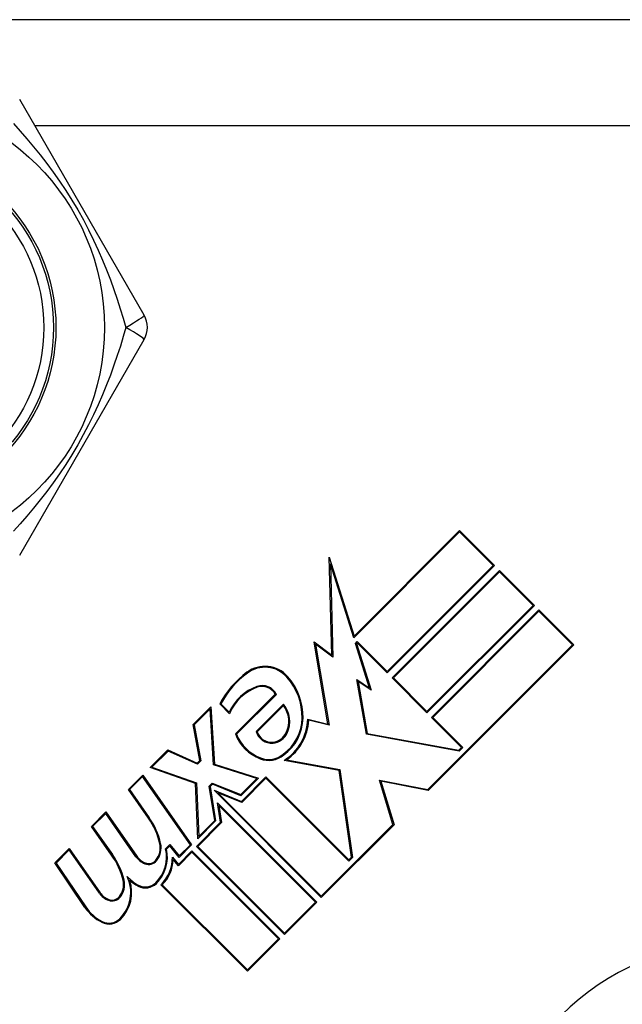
# Model space of a CAD drawing. Header units: inches. Extents: x 4 to 149, y 7 to 82.
# Tile 108 of 188: x 5.97 to 6.459, y 52.496 to 53.296. Entities that reach past the tile are written whole.
import ezdxf

# ---------------------------------------------------------------- set-up
doc = ezdxf.new("R2010")
doc.units = ezdxf.units.IN
doc.header["$MEASUREMENT"] = 0
doc.layers.add('Visible Edges(ANSI)', color=7, linetype='Continuous', lineweight=25)
doc.layers.add('Visible Tangent Edges(ANSI)', color=7, linetype='Continuous', lineweight=25)

msp = doc.modelspace()

# ---------------------------------------------------------------- linework, layer by layer
at = {"layer": 'Visible Edges(ANSI)'}
for p, q in [((7.26554, 53.29642), (5.68754, 53.29642)), ((6.07089, 53.05627), (5.96974, 53.23146)), ((5.96974, 52.86139), (6.07089, 53.03658)), ((6.32715, 52.88021), (6.24109, 52.79415)), ((6.24143, 52.79556), (6.32715, 52.88127)), ((6.32715, 52.88127), (6.35552, 52.8529)), ((6.35446, 52.8529), (6.32715, 52.88021)), ((6.22122, 52.85966), (6.24143, 52.79556)), ((6.2233, 52.78008), (6.22122, 52.85966)), ((6.24109, 52.79415), (6.22211, 52.85435)), ((6.22211, 52.85435), (6.22409, 52.77854)), ((6.26828, 52.76672), (6.35446, 52.8529)), ((6.35552, 52.8529), (6.26828, 52.76566)), ((6.27226, 52.76168), (6.3595, 52.84892)), ((6.3595, 52.84786), (6.27332, 52.76168)), ((6.3595, 52.84892), (6.38787, 52.82055)), ((6.38681, 52.82055), (6.3595, 52.84786)), ((6.30063, 52.73437), (6.38681, 52.82055)), ((6.38787, 52.82055), (6.30063, 52.73331)), ((6.30434, 52.7296), (6.39158, 52.81684)), ((6.39158, 52.81578), (6.30541, 52.7296)), ((6.39158, 52.81684), (6.41996, 52.78846)), ((6.4189, 52.78846), (6.39158, 52.81578)), ((6.20899, 52.79086), (6.2233, 52.78008)), ((6.22015, 52.72416), (6.20899, 52.79086)), ((6.24249, 52.78972), (6.24389, 52.79112)), ((6.24389, 52.79112), (6.26828, 52.76672)), ((6.22409, 52.77854), (6.21004, 52.78913)), ((6.21004, 52.78913), (6.22108, 52.72316)), ((6.25393, 52.75343), (6.24249, 52.78972)), ((6.24389, 52.79006), (6.24334, 52.78951)), ((6.24334, 52.78951), (6.25529, 52.75161)), ((6.26828, 52.76566), (6.24389, 52.79006)), ((6.30144, 52.67101), (6.4189, 52.78846)), ((6.41996, 52.78846), (6.30169, 52.6702)), ((6.25146, 52.71596), (6.24363, 52.76038)), ((6.24363, 52.76038), (6.25393, 52.75343)), ((6.24467, 52.75877), (6.25211, 52.7166)), ((6.25529, 52.75161), (6.24467, 52.75877)), ((6.30063, 52.73331), (6.27226, 52.76168)), ((6.27332, 52.76168), (6.30063, 52.73437)), ((6.14498, 52.71607), (6.17733, 52.74842)), ((6.17825, 52.74828), (6.14586, 52.71589)), ((6.11077, 52.72376), (6.12509, 52.73808)), ((6.12445, 52.73638), (6.11158, 52.72351)), ((6.12729, 52.69112), (6.12445, 52.73638)), ((6.12509, 52.73808), (6.12801, 52.69168)), ((6.14021, 52.73251), (6.13225, 52.74047)), ((6.13317, 52.74061), (6.13996, 52.73383)), ((6.16191, 52.71815), (6.18402, 52.74026)), ((6.18396, 52.73914), (6.16275, 52.71793)), ((6.20381, 52.72824), (6.22015, 52.72416)), ((6.22108, 52.72316), (6.20452, 52.72729)), ((6.32874, 52.7052), (6.30434, 52.7296)), ((6.30541, 52.7296), (6.3298, 52.7052)), ((6.11608, 52.6946), (6.11077, 52.72376)), ((6.11158, 52.72351), (6.11689, 52.69434)), ((6.32663, 52.70203), (6.25146, 52.71596)), ((6.25211, 52.7166), (6.32638, 52.70284)), ((6.07577, 52.68876), (6.09009, 52.70308)), ((6.09009, 52.70308), (6.11396, 52.69247)), ((6.32638, 52.70284), (6.32874, 52.7052)), ((6.3298, 52.7052), (6.32663, 52.70203)), ((6.09026, 52.70219), (6.07715, 52.68908)), ((6.11412, 52.69158), (6.09026, 52.70219)), ((6.18647, 52.695), (6.22984, 52.68715)), ((6.11253, 52.67587), (6.07577, 52.68876)), ((6.07715, 52.68908), (6.11325, 52.67641)), ((6.11396, 52.69247), (6.11608, 52.6946)), ((6.11689, 52.69434), (6.11412, 52.69158)), ((6.16241, 52.67994), (6.12729, 52.69112)), ((6.12801, 52.69168), (6.16381, 52.68028)), ((6.22917, 52.68651), (6.18449, 52.6946)), ((6.22984, 52.68715), (6.2402, 52.6156)), ((6.05801, 52.671), (6.06967, 52.68266)), ((6.06957, 52.6815), (6.05898, 52.67091)), ((6.10845, 52.62598), (6.06957, 52.6815)), ((6.06967, 52.68266), (6.10942, 52.62589)), ((6.14931, 52.66684), (6.16241, 52.67994)), ((6.16381, 52.68028), (6.14949, 52.66596)), ((6.14989, 52.66132), (6.16977, 52.68121)), ((6.16977, 52.68014), (6.15007, 52.66044)), ((6.16977, 52.68121), (6.23726, 52.61372)), ((6.23726, 52.61266), (6.16977, 52.68014)), ((6.2394, 52.61586), (6.22917, 52.68651)), ((6.273, 52.64257), (6.26196, 52.67869)), ((6.26196, 52.67869), (6.30144, 52.67101)), ((6.07439, 52.6476), (6.05801, 52.671)), ((6.05898, 52.67091), (6.075, 52.64803)), ((6.11449, 52.63096), (6.11253, 52.67587)), ((6.11325, 52.67641), (6.11516, 52.63269)), ((6.1237, 52.67371), (6.12617, 52.67619)), ((6.12814, 52.64567), (6.1237, 52.67371)), ((6.12635, 52.67531), (6.1245, 52.67345)), ((6.1245, 52.67345), (6.12894, 52.64541)), ((6.12617, 52.67619), (6.14931, 52.66684)), ((6.14949, 52.66596), (6.12635, 52.67531)), ((6.26304, 52.67771), (6.27385, 52.64236)), ((6.30169, 52.6702), (6.26304, 52.67771)), ((6.12764, 52.67031), (6.14989, 52.66132)), ((6.21472, 52.58323), (6.12764, 52.67031)), ((6.15007, 52.66044), (6.13078, 52.66823)), ((6.13078, 52.66823), (6.21472, 52.58429)), ((6.1304, 52.66012), (6.21101, 52.57951)), ((6.1329, 52.64433), (6.1304, 52.66012)), ((6.20995, 52.57951), (6.1315, 52.65796)), ((6.1315, 52.65796), (6.1337, 52.64407)), ((6.02804, 52.64103), (6.03971, 52.6527)), ((6.03961, 52.65154), (6.02902, 52.64095)), ((6.06421, 52.6164), (6.03961, 52.65154)), ((6.03971, 52.6527), (6.06483, 52.61683)), ((6.04442, 52.61764), (6.02804, 52.64103)), ((6.02902, 52.64095), (6.04503, 52.61807)), ((6.11329, 52.62473), (6.1329, 52.64433)), ((6.1337, 52.64407), (6.11435, 52.62473)), ((6.12894, 52.64541), (6.11449, 52.63096)), ((6.11516, 52.63269), (6.12814, 52.64567)), ((6.21472, 52.58429), (6.273, 52.64257)), ((6.27385, 52.64236), (6.21472, 52.58323)), ((5.99835, 52.61134), (6.01002, 52.62301)), ((6.01002, 52.62301), (6.03514, 52.58714)), ((6.08824, 52.62274), (6.09168, 52.62618)), ((6.09163, 52.62507), (6.08907, 52.62251)), ((6.09937, 52.61584), (6.09163, 52.62507)), ((6.09168, 52.62618), (6.09942, 52.61695)), ((6.10942, 52.62589), (6.09937, 52.61584)), ((6.09942, 52.61695), (6.10845, 52.62598)), ((6.18476, 52.55326), (6.11329, 52.62473)), ((6.11435, 52.62473), (6.18476, 52.55432)), ((6.00992, 52.62185), (5.99932, 52.61125)), ((6.03452, 52.5867), (6.00992, 52.62185)), ((6.09375, 52.61605), (6.09871, 52.61014)), ((6.10958, 52.61995), (6.09866, 52.60903)), ((6.09871, 52.61014), (6.10958, 52.62101)), ((6.10958, 52.62101), (6.18104, 52.54955)), ((6.17998, 52.54955), (6.10958, 52.61995)), ((6.23726, 52.61372), (6.2394, 52.61586)), ((6.2402, 52.6156), (6.23726, 52.61266)), ((6.02276, 52.57515), (5.99835, 52.61134)), ((5.99932, 52.61125), (6.02338, 52.57557)), ((6.09866, 52.60903), (6.09449, 52.61401)), ((6.15479, 52.5233), (6.08452, 52.59357)), ((6.08559, 52.59356), (6.15479, 52.52436)), ((6.18476, 52.55432), (6.20995, 52.57951)), ((6.21101, 52.57951), (6.18476, 52.55326)), ((6.15479, 52.52436), (6.17998, 52.54955)), ((6.18104, 52.54955), (6.15479, 52.5233))]:
    msp.add_line(p, q, dxfattribs=at)
for radius in [0.18701, 0.1378]:
    msp.add_circle((5.85154, 53.04642), radius, dxfattribs=at)
for centre, radius, start, end in [((6.05384, 53.04642), 0.01969, 330, 30), ((6.16895, 52.74638), 0.02466, 41.56465, 126.56052), ((6.16895, 52.74638), 0.02391, 41.56465, 126.56052), ((6.19947, 52.70523), 0.07589, 126.56052, 152.33425), ((6.19947, 52.70523), 0.07514, 126.56052, 151.91414), ((6.15017, 52.72973), 0.04901, 359.16843, 41.56465), ((6.15017, 52.72973), 0.04976, 359.16843, 41.56465), ((6.17566, 52.71787), 0.03911, 109.67838, 155.92418), ((6.17566, 52.71787), 0.03836, 109.67838, 157.56091), ((6.16679, 52.74269), 0.01275, 25.99073, 109.67838), ((6.16679, 52.74269), 0.012, 28.52609, 109.67838), ((6.16741, 52.72622), 0.021, 334.37968, 37.99755), ((6.16741, 52.72622), 0.02175, 334.37968, 40.22603), ((6.16258, 52.72955), 0.0366, 305.36041, 359.16843), ((6.16258, 52.72955), 0.03735, 305.40854, 359.16843), ((6.16258, 52.72955), 0.04125, 302.07905, 358.17854), ((6.16258, 52.72955), 0.042, 304.6582, 356.91395), ((6.17785, 52.7288), 0.03525, 201.15553, 248.84447), ((6.17785, 52.7288), 0.0345, 201.96432, 248.84447), ((6.17419, 52.72131), 0.01268, 194.42104, 276.16516), ((6.17419, 52.72131), 0.01193, 196.45471, 276.16516), ((6.174, 52.72305), 0.01369, 276.16516, 334.37968), ((6.174, 52.72305), 0.01444, 276.16516, 334.37968), ((6.17199, 52.71364), 0.019, 248.84447, 310.08017), ((6.17199, 52.71364), 0.01825, 248.84447, 310.17574), ((6.02677, 52.61426), 0.05813, 12.59924, 35), ((6.02677, 52.61426), 0.05887, 12.59924, 35), ((6.05977, 52.61606), 0.02925, 314.47765, 13.21233), ((6.06813, 52.62351), 0.01575, 321.03001, 12.59924), ((6.06813, 52.62351), 0.0165, 321.03001, 12.59924), ((5.9973, 52.58362), 0.05812, 13.55841, 35.82565), ((5.9973, 52.58362), 0.05887, 13.55241, 35.82038), ((6.07742, 52.62565), 0.01613, 215, 248.55712), ((6.07742, 52.62565), 0.01537, 215, 248.55712), ((6.05977, 52.61606), 0.03, 314.47765, 12.41137), ((6.06376, 52.61522), 0.03, 313.79525, 1.5849), ((6.07454, 52.61832), 0.00825, 248.55712, 321.03001), ((6.07454, 52.61832), 0.0075, 248.55712, 321.03001), ((6.06376, 52.61522), 0.03075, 315.22218, 357.73389), ((6.03003, 52.58731), 0.02995, 314.6788, 25.8136), ((6.08287, 52.62429), 0.03525, 222.77691, 241.9928), ((6.03843, 52.59381), 0.01575, 321.10268, 12.60833), ((6.03843, 52.59381), 0.0165, 321.10268, 12.63011), ((6.03003, 52.58731), 0.0307, 314.6788, 18.95078), ((6.08287, 52.62429), 0.036, 228.6169, 241.9928), ((6.07191, 52.60369), 0.01267, 241.9928, 314.47765), ((6.07191, 52.60369), 0.01192, 241.9928, 314.47765), ((6.04773, 52.59595), 0.01613, 215.00762, 248.54875), ((6.04773, 52.59595), 0.01538, 214.9922, 248.54875), ((6.04485, 52.58863), 0.00825, 248.54875, 321.10268), ((6.04485, 52.58863), 0.0075, 248.54875, 321.10268), ((6.05261, 52.59528), 0.036, 214, 243.47479), ((6.05261, 52.59528), 0.03525, 214, 243.47479), ((6.04239, 52.57482), 0.01313, 243.47479, 314.6788), ((6.04239, 52.57482), 0.01237, 243.47479, 314.6788), ((6.55154, 52.34642), 0.2, 90, 180)]:
    msp.add_arc(centre, radius, start, end, dxfattribs=at)
at = {"layer": 'Visible Tangent Edges(ANSI)'}
msp.add_line((5.98189, 53.21042), (6.77409, 53.21042), dxfattribs=at)
at = {"layer": 'Visible Tangent Edges(ANSI)', "flags": 128}
for points in [[(5.96466, 53.212), (5.97014, 53.20595), (5.9756, 53.19969), (5.98104, 53.19324), (5.98643, 53.18657), (5.99177, 53.17969), (5.99702, 53.17259), (6.00219, 53.16524), (6.00725, 53.15765), (6.01217, 53.14985), (6.01693, 53.14186), (6.02146, 53.13376), (6.02576, 53.12559), (6.0298, 53.11741), (6.03358, 53.10925), (6.0371, 53.10115), (6.04039, 53.09311), (6.04345, 53.08513), (6.04631, 53.07721), (6.04899, 53.06938), (6.05149, 53.06162), (6.05384, 53.05396), (6.05604, 53.04643)], [(6.05604, 53.04642), (6.05384, 53.0389), (6.0515, 53.03125), (6.04899, 53.02348), (6.04631, 53.01562), (6.04344, 53.00769), (6.04036, 52.99969), (6.03707, 52.99163), (6.03355, 52.98352), (6.02977, 52.97538), (6.02573, 52.9672), (6.02144, 52.95904), (6.0169, 52.95093), (6.01213, 52.94293), (6.00721, 52.93513), (6.00215, 52.92755), (5.99699, 52.92022), (5.99173, 52.91311), (5.98641, 52.90624), (5.98102, 52.89959), (5.9756, 52.89315), (5.97014, 52.88691), (5.96467, 52.88086)]]:
    msp.add_lwpolyline(points, dxfattribs=at)
at = {"layer": 'Visible Tangent Edges(ANSI)'}
for radius in [0.14764, 0.14567]:
    msp.add_circle((5.85154, 53.04642), radius, dxfattribs=at)
for major_axis, start_param, end_param in [((0.01705, 0.00984), 4.809173, 6.283185), ((0.01705, -0.00984), 0, 1.474012)]:
    msp.add_ellipse((6.05384, 53.04642), major_axis=major_axis, ratio=0.056054, start_param=start_param, end_param=end_param, dxfattribs=at)

doc.saveas('drawing.dxf')
